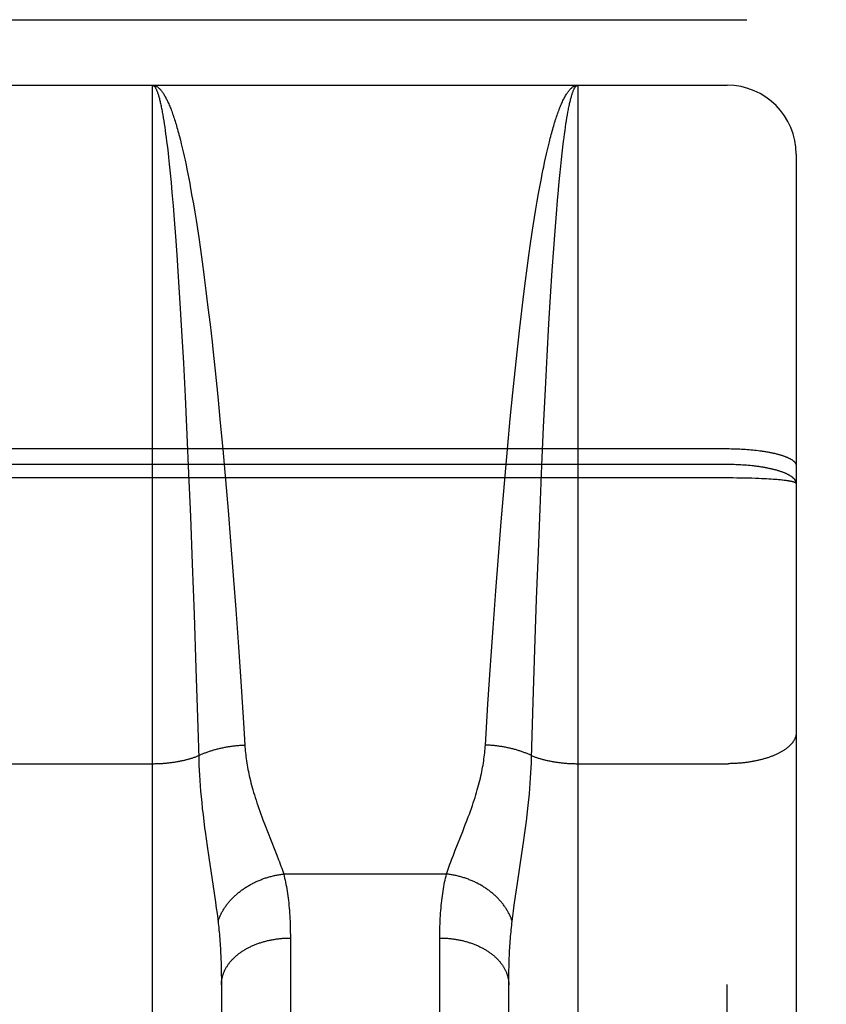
# Model space of a CAD drawing. Header units: inches. Extents: x 0 to 253, y 0 to 164.
# Tile 60 of 97: x 74.479 to 74.829, y 116.061 to 116.489. Entities that reach past the tile are written whole.
import ezdxf

# ---------------------------------------------------------------- set-up
doc = ezdxf.new("R2010")
doc.units = ezdxf.units.IN
doc.header["$LTSCALE"] = 13.939812
doc.header["$MEASUREMENT"] = 0
doc.linetypes.add('HIDDEN', pattern=[0.2, 0.1, -0.1])
doc.layers.add('LEFTHAND_DOOR_ASSEMBLY', color=7, linetype='CONTINUOUS')

msp = doc.modelspace()

# ---------------------------------------------------------------- linework, layer by layer
at = {"layer": 'LEFTHAND_DOOR_ASSEMBLY', "color": 8, "linetype": 'HIDDEN'}
for p, q in [((42.73333, 116.48893), (77.33683, 116.48893)), ((74.22133, 116.46043), (74.78633, 116.46043)), ((74.53633, 115.64964), (74.53633, 116.46043)), ((74.72133, 116.46043), (74.72133, 115.64964)), ((74.78633, 114.67543), (74.78633, 116.46043)), ((74.54062, 116.44871), (74.54083, 116.44752)), ((74.54083, 116.44752), (74.54105, 116.44627)), ((74.71661, 116.44627), (74.71682, 116.44752)), ((74.54105, 116.44627), (74.54126, 116.44497)), ((74.54126, 116.44497), (74.54147, 116.44362)), ((74.54147, 116.44362), (74.54168, 116.44221)), ((74.71598, 116.44221), (74.71619, 116.44362)), ((74.71619, 116.44362), (74.7164, 116.44497)), ((74.7164, 116.44497), (74.71661, 116.44627)), ((74.54168, 116.44221), (74.54188, 116.44075)), ((74.54188, 116.44075), (74.54209, 116.43923)), ((74.54209, 116.43923), (74.5423, 116.43766)), ((74.71535, 116.43766), (74.71556, 116.43923)), ((74.71556, 116.43923), (74.71577, 116.44075)), ((74.71577, 116.44075), (74.71598, 116.44221)), ((74.5423, 116.43766), (74.54251, 116.43604)), ((74.54251, 116.43604), (74.54282, 116.43351)), ((74.54807, 116.43822), (74.54848, 116.43661)), ((74.54848, 116.43661), (74.54889, 116.43495)), ((74.54889, 116.43495), (74.54931, 116.43324)), ((74.70855, 116.4341), (74.70896, 116.43579)), ((74.71484, 116.43351), (74.71515, 116.43604)), ((74.71515, 116.43604), (74.71535, 116.43766)), ((74.54282, 116.43351), (74.54312, 116.43086)), ((74.54312, 116.43086), (74.54333, 116.42903)), ((74.54931, 116.43324), (74.54972, 116.43147)), ((74.54972, 116.43147), (74.55013, 116.42966)), ((74.70732, 116.42873), (74.70773, 116.43057)), ((74.70773, 116.43057), (74.70814, 116.43236)), ((74.70814, 116.43236), (74.70855, 116.4341)), ((74.71422, 116.4281), (74.71453, 116.43086)), ((74.71453, 116.43086), (74.71484, 116.43351)), ((74.81633, 116.43043), (74.81633, 114.70543)), ((74.54333, 116.42903), (74.54363, 116.42619)), ((74.54363, 116.42619), (74.54404, 116.42224)), ((74.55013, 116.42966), (74.55053, 116.42779)), ((74.55053, 116.42779), (74.55094, 116.42587)), ((74.55094, 116.42587), (74.55135, 116.42391)), ((74.70651, 116.4249), (74.70691, 116.42684)), ((74.70691, 116.42684), (74.70732, 116.42873)), ((74.71392, 116.42522), (74.71422, 116.4281)), ((74.54404, 116.42224), (74.54444, 116.41809)), ((74.55135, 116.42391), (74.55175, 116.4219)), ((74.55175, 116.4219), (74.55215, 116.41984)), ((74.7055, 116.41984), (74.7059, 116.4219)), ((74.71351, 116.42122), (74.71392, 116.42522)), ((74.54444, 116.41809), (74.54484, 116.41375)), ((74.55215, 116.41984), (74.55255, 116.41773)), ((74.55255, 116.41773), (74.55295, 116.41557)), ((74.7047, 116.41557), (74.7051, 116.41773)), ((74.7051, 116.41773), (74.7055, 116.41984)), ((74.71311, 116.41702), (74.71351, 116.42122)), ((74.54484, 116.41375), (74.54533, 116.40807)), ((74.55295, 116.41557), (74.55354, 116.41226)), ((74.70372, 116.40999), (74.70431, 116.41337)), ((74.70431, 116.41337), (74.7047, 116.41557)), ((74.71252, 116.41038), (74.71292, 116.41485)), ((74.71292, 116.41485), (74.71311, 116.41702)), ((74.55354, 116.41226), (74.55413, 116.40884)), ((74.55413, 116.40884), (74.55472, 116.40532)), ((74.70313, 116.4065), (74.70372, 116.40999)), ((74.71203, 116.40453), (74.71252, 116.41038)), ((74.54533, 116.40807), (74.54581, 116.40212)), ((74.55472, 116.40532), (74.5553, 116.40171)), ((74.70255, 116.40292), (74.70313, 116.4065)), ((74.71145, 116.39716), (74.71203, 116.40453)), ((74.54581, 116.40212), (74.54639, 116.39462)), ((74.5553, 116.40171), (74.55588, 116.398)), ((74.70197, 116.39925), (74.70255, 116.40292)), ((74.55588, 116.398), (74.55645, 116.39421)), ((74.70139, 116.39548), (74.70197, 116.39925)), ((74.71089, 116.38942), (74.71145, 116.39716)), ((74.54639, 116.39462), (74.54695, 116.38676)), ((74.55645, 116.39421), (74.55721, 116.38901)), ((74.70007, 116.38635), (74.70082, 116.39163)), ((74.70082, 116.39163), (74.70139, 116.39548)), ((74.55721, 116.38901), (74.55795, 116.38366)), ((74.71023, 116.37995), (74.71089, 116.38942)), ((74.54695, 116.38676), (74.5476, 116.37716)), ((74.69933, 116.38094), (74.70007, 116.38635)), ((74.69859, 116.37538), (74.69933, 116.38094)), ((74.70951, 116.36859), (74.71023, 116.37995)), ((74.5476, 116.37716), (74.54832, 116.36567)), ((74.55888, 116.37678), (74.5596, 116.37112)), ((74.69787, 116.36968), (74.69859, 116.37538)), ((74.5596, 116.37112), (74.5605, 116.36387)), ((74.69697, 116.36239), (74.69787, 116.36968)), ((74.7088, 116.35671), (74.70951, 116.36859)), ((74.54832, 116.36567), (74.54903, 116.35366)), ((74.5605, 116.36387), (74.56138, 116.35643)), ((74.6961, 116.35492), (74.69697, 116.36239)), ((74.54903, 116.35366), (74.5498, 116.33961)), ((74.56138, 116.35643), (74.56225, 116.34882)), ((74.69506, 116.34573), (74.6961, 116.35492)), ((74.70803, 116.34278), (74.7088, 116.35671)), ((74.56225, 116.34882), (74.56259, 116.34573)), ((74.56259, 116.34573), (74.5636, 116.33633)), ((74.69405, 116.33633), (74.69506, 116.34573)), ((74.70728, 116.32834), (74.70803, 116.34278)), ((74.5498, 116.33961), (74.55054, 116.32507)), ((74.5636, 116.33633), (74.56475, 116.32512)), ((74.69307, 116.32674), (74.69405, 116.33633)), ((74.70648, 116.31182), (74.70728, 116.32834)), ((74.55054, 116.32507), (74.55133, 116.30847)), ((74.56475, 116.32512), (74.56586, 116.31371)), ((74.69195, 116.31535), (74.69307, 116.32674)), ((74.69087, 116.30384), (74.69195, 116.31535)), ((74.56586, 116.31371), (74.56693, 116.3022)), ((74.70573, 116.29504), (74.70648, 116.31182)), ((74.55133, 116.30847), (74.55207, 116.29166)), ((74.22091, 116.30243), (74.78633, 116.30243)), ((74.56693, 116.3022), (74.56811, 116.28894)), ((74.69027, 116.29724), (74.69087, 116.30384)), ((74.78633, 116.30243), (74.78717, 116.30243)), ((74.78717, 116.30243), (74.78801, 116.30242)), ((74.78801, 116.30242), (74.78885, 116.30241)), ((74.78885, 116.30241), (74.78968, 116.30239)), ((74.79094, 116.30235), (74.79176, 116.30231)), ((74.79176, 116.30231), (74.79259, 116.30227)), ((74.79259, 116.30227), (74.79341, 116.30222)), ((74.79341, 116.30222), (74.79422, 116.30217)), ((74.79422, 116.30217), (74.79503, 116.30211)), ((74.79503, 116.30211), (74.79583, 116.30205)), ((74.79583, 116.30205), (74.79663, 116.30198)), ((74.79663, 116.30198), (74.79741, 116.30191)), ((74.79741, 116.30191), (74.79819, 116.30183)), ((74.79819, 116.30183), (74.79896, 116.30174)), ((74.79896, 116.30174), (74.79972, 116.30165)), ((74.68911, 116.28395), (74.69027, 116.29724)), ((74.78675, 116.29553), (74.22133, 116.29553)), ((74.70494, 116.27634), (74.70573, 116.29504)), ((74.78759, 116.29552), (74.78675, 116.29553)), ((74.78843, 116.29551), (74.78759, 116.29552)), ((74.78927, 116.29549), (74.78843, 116.29551)), ((74.79135, 116.29541), (74.79052, 116.29545)), ((74.79218, 116.29537), (74.79135, 116.29541)), ((74.793, 116.29532), (74.79218, 116.29537)), ((74.79382, 116.29527), (74.793, 116.29532)), ((74.79463, 116.2952), (74.79382, 116.29527)), ((74.79544, 116.29514), (74.79463, 116.2952)), ((74.79623, 116.29506), (74.79544, 116.29514)), ((74.78717, 116.2897), (74.22048, 116.2897)), ((74.55207, 116.29166), (74.55285, 116.27292)), ((74.56811, 116.28894), (74.56924, 116.27561)), ((74.78885, 116.28969), (74.78717, 116.2897)), ((74.79052, 116.28967), (74.78885, 116.28969)), ((74.79218, 116.28965), (74.79052, 116.28967)), ((74.79382, 116.28962), (74.79218, 116.28965)), ((74.79544, 116.28958), (74.79382, 116.28962)), ((74.79702, 116.28954), (74.79544, 116.28958)), ((74.79858, 116.28949), (74.79702, 116.28954)), ((74.8001, 116.28943), (74.79858, 116.28949)), ((74.8012, 116.28938), (74.8001, 116.28943)), ((74.80229, 116.28933), (74.8012, 116.28938)), ((74.80334, 116.28927), (74.80229, 116.28933)), ((74.80437, 116.28921), (74.80334, 116.28927)), ((74.80536, 116.28915), (74.80437, 116.28921)), ((74.80632, 116.28908), (74.80536, 116.28915)), ((74.80724, 116.28901), (74.80632, 116.28908)), ((74.80783, 116.28896), (74.80724, 116.28901)), ((74.80841, 116.28891), (74.80783, 116.28896)), ((74.80897, 116.28886), (74.80841, 116.28891)), ((74.80952, 116.28881), (74.80897, 116.28886)), ((74.81004, 116.28876), (74.80952, 116.28881)), ((74.81055, 116.2887), (74.81004, 116.28876)), ((74.81103, 116.28865), (74.81055, 116.2887)), ((74.8115, 116.28859), (74.81103, 116.28865)), ((74.81195, 116.28853), (74.8115, 116.28859)), ((74.688, 116.2706), (74.68911, 116.28395)), ((74.7042, 116.25751), (74.70494, 116.27634)), ((74.55285, 116.27292), (74.55365, 116.25238)), ((74.56924, 116.27561), (74.57032, 116.26226)), ((74.68681, 116.2556), (74.688, 116.2706)), ((74.57032, 116.26226), (74.57148, 116.2473)), ((74.68567, 116.24069), (74.68681, 116.2556)), ((74.70344, 116.23703), (74.7042, 116.25751)), ((74.55365, 116.25238), (74.55445, 116.23026)), ((74.57148, 116.2473), (74.57258, 116.23248)), ((74.68449, 116.22435), (74.68567, 116.24069)), ((74.70268, 116.21517), (74.70344, 116.23703)), ((74.55445, 116.23026), (74.55524, 116.20691)), ((74.57258, 116.23248), (74.57373, 116.21631)), ((74.68338, 116.20837), (74.68449, 116.22435)), ((74.57373, 116.21631), (74.5749, 116.199)), ((74.70194, 116.19231), (74.70268, 116.21517)), ((74.68225, 116.19134), (74.68338, 116.20837)), ((74.55524, 116.20691), (74.55606, 116.18124)), ((74.5749, 116.199), (74.57607, 116.18086)), ((74.68113, 116.17358), (74.68225, 116.19134)), ((74.7012, 116.16793), (74.70194, 116.19231)), ((74.57607, 116.18086), (74.57652, 116.17358)), ((74.47133, 116.16546), (74.53673, 116.16547)), ((74.55657, 116.16478), (74.55667, 116.16263)), ((74.70104, 116.16371), (74.70113, 116.16584)), ((74.70113, 116.16584), (74.7012, 116.16793)), ((74.72133, 116.16546), (74.78675, 116.16547)), ((74.55667, 116.16263), (74.55679, 116.16044)), ((74.55679, 116.16044), (74.55693, 116.1582)), ((74.70079, 116.15933), (74.70093, 116.16154)), ((74.70093, 116.16154), (74.70104, 116.16371)), ((74.55693, 116.1582), (74.5571, 116.15591)), ((74.70046, 116.15474), (74.70064, 116.15706)), ((74.70064, 116.15706), (74.70079, 116.15933)), ((74.5571, 116.15591), (74.55729, 116.15355)), ((74.55729, 116.15355), (74.55751, 116.15112)), ((74.55751, 116.15112), (74.55775, 116.14861)), ((74.55775, 116.14861), (74.55803, 116.146)), ((74.69963, 116.146), (74.6999, 116.14861)), ((74.6999, 116.14861), (74.70015, 116.15112)), ((74.55803, 116.146), (74.55833, 116.14328)), ((74.55833, 116.14328), (74.55868, 116.14045)), ((74.69898, 116.14045), (74.69932, 116.14328)), ((74.69932, 116.14328), (74.69963, 116.146)), ((74.55868, 116.14045), (74.55905, 116.13749)), ((74.67227, 116.13852), (74.67324, 116.14105)), ((74.6986, 116.13749), (74.69898, 116.14045)), ((74.58538, 116.13852), (74.58637, 116.136)), ((74.58637, 116.136), (74.58963, 116.1278)), ((74.66803, 116.1278), (74.67129, 116.136)), ((74.67129, 116.136), (74.67227, 116.13852)), ((74.69819, 116.13443), (74.6986, 116.13749)), ((74.55968, 116.13286), (74.56013, 116.12964)), ((74.69704, 116.12636), (74.69775, 116.13126)), ((74.69775, 116.13126), (74.69819, 116.13443)), ((74.56013, 116.12964), (74.56085, 116.12471)), ((74.58963, 116.1278), (74.59045, 116.12569)), ((74.6672, 116.12569), (74.66803, 116.1278)), ((74.69512, 116.11357), (74.69704, 116.12636)), ((74.56085, 116.12471), (74.56319, 116.10923)), ((74.66644, 116.12369), (74.6672, 116.12569)), ((74.66424, 116.11749), (74.59342, 116.11749)), ((74.69426, 116.10785), (74.69512, 116.11357)), ((74.56319, 116.10923), (74.56377, 116.1052)), ((74.56377, 116.1052), (74.56412, 116.10268)), ((74.6937, 116.10392), (74.69426, 116.10785)), ((74.56412, 116.10268), (74.56444, 116.10029)), ((74.69306, 116.09915), (74.69337, 116.10147)), ((74.69337, 116.10147), (74.6937, 116.10392)), ((74.69278, 116.09693), (74.69306, 116.09915)), ((74.59632, 116.09094), (74.59633, 115.74578)), ((74.66133, 115.74446), (74.66133, 116.08967)), ((74.56611, 116.08093), (74.56619, 116.0787)), ((74.56619, 116.0787), (74.56625, 116.07642)), ((74.56625, 116.07642), (74.56629, 116.0741)), ((74.69135, 116.07291), (74.69138, 116.07527)), ((74.69138, 116.07527), (74.69143, 116.07757)), ((74.56629, 116.0741), (74.56632, 116.07172)), ((74.56632, 116.07172), (74.56633, 116.06929)), ((74.69133, 116.07051), (74.69135, 116.07291)), ((74.69133, 115.76329), (74.69133, 116.07051)), ((74.56633, 116.06929), (74.56632, 115.76209))]:
    msp.add_line(p, q, dxfattribs=at)
for points in [[(74.53633, 116.46043), (74.53643, 116.46043), (74.53654, 116.4604), (74.53665, 116.46037), (74.53676, 116.46032), (74.53687, 116.46025), (74.53698, 116.46017), (74.53708, 116.46007), (74.53719, 116.45996), (74.5373, 116.45984), (74.53741, 116.45969), (74.53752, 116.45954), (74.53762, 116.45937), (74.53773, 116.45919), (74.53784, 116.45899), (74.53795, 116.45877), (74.53806, 116.45854), (74.53816, 116.4583), (74.53827, 116.45804), (74.53838, 116.45777), (74.53849, 116.45748), (74.53859, 116.45718), (74.5387, 116.45686), (74.53881, 116.45653), (74.53892, 116.45619), (74.53902, 116.45583), (74.53913, 116.45545), (74.53924, 116.45506), (74.53935, 116.45466), (74.53945, 116.45424), (74.53956, 116.45381), (74.53967, 116.45336), (74.53977, 116.4529), (74.53988, 116.45243), (74.53999, 116.45194), (74.54009, 116.45144), (74.5402, 116.45092), (74.5403, 116.45039), (74.54041, 116.44984), (74.54052, 116.44928), (74.54062, 116.44871)], [(74.53633, 116.46043), (74.53654, 116.46043), (74.53676, 116.4604), (74.53698, 116.46037), (74.53719, 116.46031), (74.53741, 116.46025), (74.53762, 116.46016), (74.53784, 116.46007), (74.53806, 116.45995), (74.53827, 116.45983), (74.53849, 116.45969), (74.53871, 116.45953), (74.53892, 116.45936), (74.53914, 116.45917), (74.53935, 116.45897), (74.53957, 116.45875), (74.53978, 116.45852), (74.54, 116.45827), (74.54022, 116.45801), (74.54043, 116.45774), (74.54065, 116.45745), (74.54086, 116.45714), (74.54108, 116.45682), (74.54129, 116.45649), (74.54151, 116.45614), (74.54172, 116.45577), (74.54194, 116.45539), (74.54215, 116.455), (74.54236, 116.45459), (74.54258, 116.45417), (74.54279, 116.45373), (74.54301, 116.45328), (74.54322, 116.45282), (74.54343, 116.45233), (74.54365, 116.45184), (74.54386, 116.45133), (74.54407, 116.45081), (74.54428, 116.45027), (74.5445, 116.44972), (74.54471, 116.44915), (74.54492, 116.44857), (74.54513, 116.44798), (74.54534, 116.44737), (74.54555, 116.44675), (74.54576, 116.44612), (74.54598, 116.44547), (74.54619, 116.4448), (74.5464, 116.44413), (74.54661, 116.44344), (74.54682, 116.44273), (74.54702, 116.44201), (74.54723, 116.44128), (74.54744, 116.44054), (74.54765, 116.43978), (74.54786, 116.43901), (74.54807, 116.43822)], [(74.70896, 116.43579), (74.70938, 116.43742), (74.70959, 116.43822), (74.70979, 116.43901), (74.71, 116.43978), (74.71021, 116.44054), (74.71042, 116.44128), (74.71063, 116.44201), (74.71084, 116.44273), (74.71105, 116.44344), (74.71126, 116.44413), (74.71147, 116.4448), (74.71168, 116.44547), (74.71189, 116.44612), (74.7121, 116.44675), (74.71231, 116.44737), (74.71252, 116.44798), (74.71273, 116.44857), (74.71294, 116.44915), (74.71316, 116.44972), (74.71337, 116.45027), (74.71358, 116.45081), (74.71379, 116.45133), (74.71401, 116.45184), (74.71422, 116.45233), (74.71443, 116.45282), (74.71465, 116.45328), (74.71486, 116.45373), (74.71507, 116.45417), (74.71529, 116.45459), (74.7155, 116.455), (74.71572, 116.45539), (74.71593, 116.45577), (74.71615, 116.45614), (74.71636, 116.45649), (74.71658, 116.45682), (74.71679, 116.45714), (74.71701, 116.45745), (74.71722, 116.45774), (74.71744, 116.45801), (74.71765, 116.45827), (74.71787, 116.45852), (74.71808, 116.45875), (74.7183, 116.45897), (74.71852, 116.45917), (74.71873, 116.45936), (74.71895, 116.45953), (74.71916, 116.45969), (74.71938, 116.45983), (74.7196, 116.45995), (74.71981, 116.46007), (74.72003, 116.46016), (74.72024, 116.46025), (74.72046, 116.46031), (74.72068, 116.46037), (74.72089, 116.4604), (74.72111, 116.46043), (74.72133, 116.46043)], [(74.71682, 116.44752), (74.71703, 116.44871), (74.71714, 116.44928), (74.71724, 116.44984), (74.71735, 116.45039), (74.71745, 116.45092), (74.71756, 116.45144), (74.71767, 116.45194), (74.71777, 116.45243), (74.71788, 116.4529), (74.71799, 116.45336), (74.71809, 116.45381), (74.7182, 116.45424), (74.71831, 116.45466), (74.71841, 116.45506), (74.71852, 116.45545), (74.71863, 116.45583), (74.71874, 116.45619), (74.71884, 116.45653), (74.71895, 116.45686), (74.71906, 116.45718), (74.71917, 116.45748), (74.71927, 116.45777), (74.71938, 116.45804), (74.71949, 116.4583), (74.7196, 116.45854), (74.71971, 116.45877), (74.71981, 116.45899), (74.71992, 116.45919), (74.72003, 116.45937), (74.72014, 116.45954), (74.72024, 116.45969), (74.72035, 116.45984), (74.72046, 116.45996), (74.72057, 116.46007), (74.72068, 116.46017), (74.72079, 116.46025), (74.72089, 116.46032), (74.721, 116.46037), (74.72111, 116.4604), (74.72122, 116.46043), (74.72133, 116.46043)], [(74.7059, 116.4219), (74.70631, 116.42391), (74.70651, 116.4249)], [(74.55795, 116.38366), (74.55869, 116.37817), (74.55888, 116.37678)], [(74.78968, 116.30239), (74.79052, 116.30236), (74.79094, 116.30235)], [(74.79972, 116.30165), (74.80047, 116.30155), (74.80084, 116.3015), (74.8012, 116.30145), (74.80157, 116.3014), (74.80193, 116.30135), (74.80228, 116.30129), (74.80264, 116.30124), (74.80299, 116.30118), (74.80334, 116.30112), (74.80368, 116.30106), (74.80403, 116.301), (74.80436, 116.30094), (74.8047, 116.30087), (74.80503, 116.30081), (74.80536, 116.30074), (74.80568, 116.30068), (74.806, 116.30061), (74.80631, 116.30054), (74.80663, 116.30047), (74.80693, 116.3004), (74.80724, 116.30032), (74.80754, 116.30025), (74.80783, 116.30018), (74.80812, 116.3001), (74.80841, 116.30003), (74.80869, 116.29995), (74.80897, 116.29987), (74.80925, 116.29979), (74.80951, 116.29971), (74.80978, 116.29963), (74.81004, 116.29955), (74.81029, 116.29946), (74.81055, 116.29938), (74.81079, 116.2993), (74.81103, 116.29921), (74.81127, 116.29912), (74.8115, 116.29904), (74.81173, 116.29895), (74.81195, 116.29886), (74.81216, 116.29877), (74.81238, 116.29868), (74.81258, 116.29859), (74.81278, 116.2985), (74.81298, 116.29841), (74.81317, 116.29831), (74.81335, 116.29822), (74.81353, 116.29813), (74.81371, 116.29803), (74.81388, 116.29794), (74.81404, 116.29784), (74.8142, 116.29774), (74.81435, 116.29765), (74.8145, 116.29755), (74.81464, 116.29745), (74.81478, 116.29735), (74.81491, 116.29725), (74.81503, 116.29715), (74.81515, 116.29705), (74.81527, 116.29695), (74.81538, 116.29685), (74.81548, 116.29675), (74.81557, 116.29665), (74.81566, 116.29655), (74.81575, 116.29645), (74.81583, 116.29635), (74.8159, 116.29624), (74.81597, 116.29614), (74.81603, 116.29604), (74.81609, 116.29593), (74.81614, 116.29583), (74.81618, 116.29573), (74.81622, 116.29562), (74.81625, 116.29552), (74.81628, 116.29542), (74.8163, 116.29531), (74.81631, 116.29521), (74.81632, 116.29511), (74.81633, 116.295)], [(74.79052, 116.29545), (74.7901, 116.29546), (74.78927, 116.29549)], [(74.81633, 116.28727), (74.81632, 116.28738), (74.81631, 116.2875), (74.8163, 116.28761), (74.81628, 116.28773), (74.81625, 116.28784), (74.81622, 116.28796), (74.81618, 116.28808), (74.81614, 116.28819), (74.81609, 116.28831), (74.81603, 116.28842), (74.81597, 116.28854), (74.8159, 116.28865), (74.81583, 116.28876), (74.81575, 116.28888), (74.81566, 116.28899), (74.81557, 116.2891), (74.81548, 116.28922), (74.81538, 116.28933), (74.81527, 116.28944), (74.81515, 116.28955), (74.81503, 116.28966), (74.81491, 116.28977), (74.81478, 116.28988), (74.81464, 116.28999), (74.8145, 116.2901), (74.81435, 116.29021), (74.8142, 116.29032), (74.81404, 116.29043), (74.81388, 116.29053), (74.81371, 116.29064), (74.81354, 116.29075), (74.81336, 116.29085), (74.81317, 116.29095), (74.81298, 116.29106), (74.81278, 116.29116), (74.81258, 116.29126), (74.81238, 116.29136), (74.81217, 116.29146), (74.81195, 116.29156), (74.81173, 116.29166), (74.8115, 116.29176), (74.81127, 116.29186), (74.81103, 116.29195), (74.81079, 116.29205), (74.81055, 116.29214), (74.8103, 116.29223), (74.81004, 116.29233), (74.80978, 116.29242), (74.80952, 116.29251), (74.80925, 116.2926), (74.80897, 116.29268), (74.8087, 116.29277), (74.80841, 116.29286), (74.80813, 116.29294), (74.80783, 116.29303), (74.80754, 116.29311), (74.80724, 116.29319), (74.80694, 116.29327), (74.80663, 116.29335), (74.80632, 116.29343), (74.806, 116.2935), (74.80568, 116.29358), (74.80536, 116.29365), (74.80503, 116.29372), (74.8047, 116.2938), (74.80437, 116.29387), (74.80403, 116.29394), (74.80369, 116.294), (74.80334, 116.29407), (74.80299, 116.29414), (74.80264, 116.2942), (74.80229, 116.29426), (74.80193, 116.29432), (74.80157, 116.29438), (74.8012, 116.29444), (74.80084, 116.2945), (74.80047, 116.29455), (74.8001, 116.29461), (74.79972, 116.29466), (74.79934, 116.29471), (74.79896, 116.29476), (74.79858, 116.29481), (74.79819, 116.29485), (74.79781, 116.2949), (74.79742, 116.29494), (74.79702, 116.29498), (74.79623, 116.29506)], [(74.81633, 116.28727), (74.81632, 116.2873), (74.81631, 116.28733), (74.8163, 116.28737), (74.81628, 116.2874), (74.81625, 116.28744), (74.81622, 116.28747), (74.81618, 116.2875), (74.81614, 116.28754), (74.81609, 116.28757), (74.81603, 116.28761), (74.81597, 116.28764), (74.8159, 116.28767), (74.81583, 116.28771), (74.81575, 116.28774), (74.81566, 116.28777), (74.81557, 116.28781), (74.81548, 116.28784), (74.81538, 116.28787), (74.81527, 116.28791), (74.81515, 116.28794), (74.81503, 116.28797), (74.81491, 116.288), (74.81478, 116.28804), (74.81464, 116.28807), (74.8145, 116.2881), (74.81435, 116.28813), (74.8142, 116.28817), (74.81404, 116.2882), (74.81388, 116.28823), (74.81371, 116.28826), (74.81354, 116.28829), (74.81336, 116.28832), (74.81317, 116.28835), (74.81298, 116.28838), (74.81278, 116.28841), (74.81258, 116.28844), (74.81238, 116.28847), (74.81195, 116.28853)], [(74.55606, 116.18124), (74.55645, 116.16793), (74.55649, 116.16689), (74.55657, 116.16478)], [(74.81633, 116.17906), (74.81632, 116.17887), (74.81631, 116.17868), (74.8163, 116.17848), (74.81628, 116.17829), (74.81625, 116.1781), (74.81622, 116.17791), (74.81618, 116.17772), (74.81614, 116.17753), (74.81609, 116.17735), (74.81603, 116.17716), (74.81597, 116.17697), (74.8159, 116.17678), (74.81583, 116.17659), (74.81575, 116.1764), (74.81566, 116.17622), (74.81557, 116.17603), (74.81548, 116.17585), (74.81538, 116.17566), (74.81527, 116.17548), (74.81515, 116.17529), (74.81503, 116.17511), (74.81491, 116.17493), (74.81478, 116.17475), (74.81464, 116.17457), (74.8145, 116.17439), (74.81435, 116.17421), (74.8142, 116.17403), (74.81404, 116.17386), (74.81388, 116.17368), (74.81371, 116.17351), (74.81354, 116.17333), (74.81336, 116.17316), (74.81317, 116.17299), (74.81298, 116.17282), (74.81278, 116.17265), (74.81258, 116.17248), (74.81238, 116.17232), (74.81217, 116.17215), (74.81195, 116.17199), (74.81173, 116.17183), (74.8115, 116.17166), (74.81127, 116.17151), (74.81103, 116.17135), (74.81079, 116.17119), (74.81055, 116.17104), (74.8103, 116.17088), (74.81004, 116.17073), (74.80978, 116.17058), (74.80952, 116.17043), (74.80925, 116.17029), (74.80897, 116.17014), (74.8087, 116.17), (74.80841, 116.16986), (74.80813, 116.16972), (74.80783, 116.16958), (74.80754, 116.16945), (74.80724, 116.16931), (74.80694, 116.16918), (74.80663, 116.16905), (74.80632, 116.16892), (74.806, 116.1688), (74.80568, 116.16867), (74.80536, 116.16855), (74.80503, 116.16843), (74.8047, 116.16831), (74.80437, 116.1682), (74.80403, 116.16808), (74.80369, 116.16797), (74.80334, 116.16786), (74.80299, 116.16776), (74.80264, 116.16765), (74.80229, 116.16755), (74.80193, 116.16745), (74.80157, 116.16735), (74.8012, 116.16725), (74.80084, 116.16716), (74.80047, 116.16707), (74.8001, 116.16698), (74.79972, 116.16689), (74.79934, 116.16681), (74.79896, 116.16673), (74.79858, 116.16665), (74.79819, 116.16657), (74.79781, 116.1665), (74.79742, 116.16643), (74.79702, 116.16636), (74.79663, 116.16629), (74.79623, 116.16623), (74.79584, 116.16617), (74.79544, 116.16611), (74.79503, 116.16605), (74.79463, 116.166), (74.79423, 116.16594), (74.79382, 116.1659), (74.79341, 116.16585), (74.793, 116.16581), (74.79259, 116.16576), (74.79218, 116.16573), (74.79177, 116.16569), (74.79135, 116.16566), (74.79094, 116.16563), (74.79052, 116.1656), (74.7901, 116.16557), (74.78969, 116.16555), (74.78927, 116.16553), (74.78885, 116.16551), (74.78843, 116.1655), (74.78801, 116.16549), (74.78759, 116.16548), (74.78717, 116.16547), (74.78675, 116.16547)], [(74.55642, 116.16897), (74.55674, 116.16912), (74.55706, 116.16927), (74.55738, 116.16941), (74.55771, 116.16956), (74.55804, 116.1697), (74.55838, 116.16984), (74.55872, 116.16998), (74.55906, 116.17012), (74.55941, 116.17025), (74.55976, 116.17038), (74.56011, 116.17051), (74.56047, 116.17064), (74.56082, 116.17076), (74.56119, 116.17089), (74.56155, 116.17101), (74.56192, 116.17112), (74.56229, 116.17124), (74.56267, 116.17135), (74.56304, 116.17146), (74.56342, 116.17157), (74.56381, 116.17167), (74.56419, 116.17178), (74.56458, 116.17188), (74.56497, 116.17197), (74.56536, 116.17207), (74.56575, 116.17216), (74.56615, 116.17225), (74.56655, 116.17234), (74.56695, 116.17242), (74.56735, 116.1725), (74.56776, 116.17258), (74.56816, 116.17266), (74.56857, 116.17273), (74.56898, 116.1728), (74.56939, 116.17287), (74.5698, 116.17293), (74.57021, 116.17299), (74.57063, 116.17305), (74.57105, 116.17311), (74.57146, 116.17316), (74.57188, 116.17321), (74.5723, 116.17326), (74.57272, 116.17331), (74.57314, 116.17335), (74.57356, 116.17339), (74.57398, 116.17342), (74.57441, 116.17346), (74.57483, 116.17349), (74.57525, 116.17351), (74.57567, 116.17354), (74.5761, 116.17356), (74.57652, 116.17358)], [(74.57652, 116.17358), (74.57658, 116.17273), (74.57664, 116.17188), (74.57672, 116.17102), (74.57681, 116.17016), (74.5769, 116.16929), (74.57701, 116.16841), (74.57712, 116.16753), (74.57725, 116.16664), (74.57739, 116.16574), (74.57754, 116.16483), (74.5777, 116.16392), (74.57787, 116.16299), (74.57806, 116.16205), (74.57825, 116.1611), (74.57846, 116.16014), (74.57869, 116.15917), (74.57893, 116.15817), (74.57918, 116.15717), (74.57945, 116.15614), (74.57973, 116.1551), (74.58003, 116.15404), (74.58034, 116.15296), (74.58067, 116.15186), (74.58102, 116.15073), (74.58139, 116.14959), (74.58178, 116.14842), (74.58218, 116.14724), (74.58259, 116.14603), (74.58303, 116.14481), (74.58347, 116.14357), (74.58394, 116.14232), (74.58441, 116.14105), (74.58538, 116.13852)], [(74.67324, 116.14105), (74.67372, 116.14232), (74.67418, 116.14357), (74.67463, 116.14481), (74.67506, 116.14603), (74.67548, 116.14724), (74.67588, 116.14842), (74.67626, 116.14959), (74.67663, 116.15073), (74.67698, 116.15186), (74.67731, 116.15296), (74.67763, 116.15404), (74.67792, 116.1551), (74.67821, 116.15614), (74.67847, 116.15717), (74.67873, 116.15817), (74.67896, 116.15917), (74.67919, 116.16014), (74.6794, 116.1611), (74.6796, 116.16205), (74.67978, 116.16299), (74.67995, 116.16392), (74.68011, 116.16483), (74.68026, 116.16574), (74.6804, 116.16664), (74.68053, 116.16753), (74.68064, 116.16841), (74.68075, 116.16929), (74.68085, 116.17016), (74.68093, 116.17102), (74.68101, 116.17188), (74.68107, 116.17273), (74.68113, 116.17358)], [(74.70123, 116.16897), (74.70091, 116.16912), (74.70059, 116.16927), (74.70027, 116.16941), (74.69994, 116.16956), (74.69961, 116.1697), (74.69927, 116.16984), (74.69893, 116.16998), (74.69859, 116.17012), (74.69825, 116.17025), (74.6979, 116.17038), (74.69754, 116.17051), (74.69719, 116.17064), (74.69683, 116.17076), (74.69647, 116.17089), (74.6961, 116.17101), (74.69573, 116.17112), (74.69536, 116.17124), (74.69499, 116.17135), (74.69461, 116.17146), (74.69423, 116.17157), (74.69385, 116.17167), (74.69346, 116.17178), (74.69308, 116.17188), (74.69269, 116.17197), (74.69229, 116.17207), (74.6919, 116.17216), (74.6915, 116.17225), (74.6911, 116.17234), (74.6907, 116.17242), (74.6903, 116.1725), (74.6899, 116.17258), (74.68949, 116.17266), (74.68908, 116.17273), (74.68867, 116.1728), (74.68826, 116.17287), (74.68785, 116.17293), (74.68744, 116.17299), (74.68702, 116.17305), (74.68661, 116.17311), (74.68619, 116.17316), (74.68577, 116.17321), (74.68535, 116.17326), (74.68493, 116.17331), (74.68451, 116.17335), (74.68409, 116.17339), (74.68367, 116.17342), (74.68325, 116.17346), (74.68282, 116.17349), (74.6824, 116.17351), (74.68198, 116.17354), (74.68155, 116.17356), (74.68113, 116.17358)], [(74.53673, 116.16547), (74.53714, 116.16547), (74.53755, 116.16548), (74.53796, 116.16549), (74.53836, 116.1655), (74.53877, 116.16551), (74.53918, 116.16553), (74.53958, 116.16555), (74.53999, 116.16557), (74.54039, 116.16559), (74.5408, 116.16562), (74.5412, 116.16565), (74.5416, 116.16568), (74.542, 116.16571), (74.5424, 116.16575), (74.5428, 116.16579), (74.5432, 116.16583), (74.54359, 116.16587), (74.54399, 116.16592), (74.54438, 116.16596), (74.54478, 116.16602), (74.54517, 116.16607), (74.54555, 116.16612), (74.54594, 116.16618), (74.54633, 116.16624), (74.54671, 116.16631), (74.54709, 116.16637), (74.54747, 116.16644), (74.54785, 116.16651), (74.54823, 116.16658), (74.5486, 116.16665), (74.54897, 116.16673), (74.54934, 116.16681), (74.5497, 116.16689), (74.55007, 116.16697), (74.55043, 116.16706), (74.55079, 116.16715), (74.55114, 116.16724), (74.5515, 116.16733), (74.55185, 116.16743), (74.5522, 116.16752), (74.55254, 116.16762), (74.55288, 116.16772), (74.55322, 116.16782), (74.55356, 116.16793), (74.55389, 116.16804), (74.55422, 116.16815), (74.55454, 116.16826), (74.55486, 116.16837), (74.55518, 116.16849), (74.5555, 116.1686), (74.55581, 116.16872), (74.55612, 116.16884), (74.55642, 116.16897)], [(74.70123, 116.16897), (74.70153, 116.16884), (74.70184, 116.16872), (74.70215, 116.1686), (74.70247, 116.16849), (74.70279, 116.16837), (74.70311, 116.16826), (74.70344, 116.16815), (74.70377, 116.16804), (74.7041, 116.16793), (74.70443, 116.16782), (74.70477, 116.16772), (74.70511, 116.16762), (74.70546, 116.16752), (74.70581, 116.16743), (74.70616, 116.16733), (74.70651, 116.16724), (74.70686, 116.16715), (74.70722, 116.16706), (74.70758, 116.16697), (74.70795, 116.16689), (74.70831, 116.16681), (74.70868, 116.16673), (74.70905, 116.16665), (74.70943, 116.16658), (74.7098, 116.16651), (74.71018, 116.16644), (74.71056, 116.16637), (74.71094, 116.16631), (74.71133, 116.16624), (74.71171, 116.16618), (74.7121, 116.16612), (74.71249, 116.16607), (74.71288, 116.16602), (74.71327, 116.16596), (74.71366, 116.16592), (74.71406, 116.16587), (74.71445, 116.16583), (74.71485, 116.16579), (74.71525, 116.16575), (74.71565, 116.16571), (74.71605, 116.16568), (74.71645, 116.16565), (74.71686, 116.16562), (74.71726, 116.16559), (74.71767, 116.16557), (74.71807, 116.16555), (74.71848, 116.16553), (74.71888, 116.16551), (74.71929, 116.1655), (74.7197, 116.16549), (74.7201, 116.16548), (74.72051, 116.16547), (74.72092, 116.16547), (74.72133, 116.16546)], [(74.70015, 116.15112), (74.70026, 116.15235), (74.70046, 116.15474)], [(74.55905, 116.13749), (74.55925, 116.13597), (74.55968, 116.13286)], [(74.59045, 116.12569), (74.59121, 116.12369), (74.59157, 116.12273), (74.59192, 116.1218), (74.59225, 116.12089), (74.59256, 116.12001), (74.59286, 116.11915), (74.59314, 116.11831), (74.59342, 116.11749)], [(74.66424, 116.11749), (74.66451, 116.11831), (74.66479, 116.11915), (74.66509, 116.12001), (74.66541, 116.12089), (74.66574, 116.1218), (74.66608, 116.12273), (74.66644, 116.12369)], [(74.56487, 116.09693), (74.56498, 116.09727), (74.5651, 116.0976), (74.56522, 116.09793), (74.56535, 116.09827), (74.56548, 116.0986), (74.56562, 116.09893), (74.56577, 116.09926), (74.56592, 116.09959), (74.56608, 116.09991), (74.56624, 116.10024), (74.56641, 116.10056), (74.56658, 116.10089), (74.56676, 116.10121), (74.56694, 116.10153), (74.56713, 116.10185), (74.56733, 116.10217), (74.56753, 116.10248), (74.56773, 116.1028), (74.56794, 116.10311), (74.56816, 116.10342), (74.56838, 116.10373), (74.56861, 116.10403), (74.56884, 116.10434), (74.56907, 116.10464), (74.56931, 116.10494), (74.56956, 116.10524), (74.56981, 116.10554), (74.57006, 116.10583), (74.57033, 116.10612), (74.57059, 116.10641), (74.57086, 116.1067), (74.57113, 116.10698), (74.57141, 116.10726), (74.57169, 116.10754), (74.57198, 116.10781), (74.57227, 116.10809), (74.57257, 116.10836), (74.57287, 116.10862), (74.57317, 116.10889), (74.57348, 116.10915), (74.5738, 116.10941), (74.57411, 116.10966), (74.57443, 116.10991), (74.57476, 116.11016), (74.57508, 116.11041), (74.57542, 116.11065), (74.57575, 116.11089), (74.57609, 116.11112), (74.57643, 116.11136), (74.57678, 116.11158), (74.57713, 116.11181), (74.57748, 116.11203), (74.57784, 116.11225), (74.5782, 116.11246), (74.57856, 116.11267), (74.57892, 116.11288), (74.57929, 116.11308), (74.57966, 116.11328), (74.58004, 116.11347), (74.58041, 116.11366), (74.58079, 116.11385), (74.58117, 116.11403), (74.58156, 116.11421), (74.58194, 116.11439), (74.58233, 116.11456), (74.58272, 116.11472), (74.58312, 116.11488), (74.58351, 116.11504), (74.58391, 116.1152), (74.58431, 116.11535), (74.58471, 116.11549), (74.58511, 116.11563), (74.58552, 116.11577), (74.58592, 116.1159), (74.58633, 116.11603), (74.58674, 116.11615), (74.58715, 116.11627), (74.58756, 116.11638), (74.58798, 116.11649), (74.58839, 116.1166), (74.58881, 116.1167), (74.58922, 116.11679), (74.58964, 116.11688), (74.59006, 116.11697), (74.59048, 116.11705), (74.59089, 116.11713), (74.59131, 116.1172), (74.59173, 116.11727), (74.59215, 116.11733), (74.59257, 116.11739), (74.59299, 116.11744), (74.59342, 116.11749)], [(74.59342, 116.11749), (74.59363, 116.11661), (74.59384, 116.11572), (74.59404, 116.11481), (74.59423, 116.11389), (74.59442, 116.11295), (74.59459, 116.112), (74.59476, 116.11103), (74.59492, 116.11004), (74.59507, 116.10904), (74.59521, 116.10803), (74.59535, 116.107), (74.59547, 116.10595), (74.59559, 116.10489), (74.5957, 116.10381), (74.5958, 116.10272), (74.59589, 116.10161), (74.59597, 116.10049), (74.59605, 116.09935), (74.59611, 116.0982), (74.59617, 116.09703), (74.59622, 116.09584), (74.59626, 116.09464), (74.59629, 116.09342), (74.59631, 116.09219), (74.59632, 116.09094)], [(74.66133, 116.08967), (74.66133, 116.09094), (74.66134, 116.09219), (74.66137, 116.09342), (74.6614, 116.09464), (74.66143, 116.09584), (74.66148, 116.09703), (74.66154, 116.0982), (74.6616, 116.09935), (74.66168, 116.10049), (74.66176, 116.10161), (74.66185, 116.10272), (74.66195, 116.10381), (74.66206, 116.10489), (74.66218, 116.10595), (74.6623, 116.107), (74.66244, 116.10803), (74.66258, 116.10904), (74.66273, 116.11004), (74.66289, 116.11103), (74.66306, 116.112), (74.66324, 116.11295), (74.66342, 116.11389), (74.66361, 116.11481), (74.66381, 116.11572), (74.66402, 116.11661), (74.66424, 116.11749)], [(74.69278, 116.09693), (74.69267, 116.09727), (74.69255, 116.0976), (74.69243, 116.09793), (74.6923, 116.09827), (74.69217, 116.0986), (74.69203, 116.09893), (74.69188, 116.09926), (74.69173, 116.09959), (74.69158, 116.09991), (74.69141, 116.10024), (74.69125, 116.10056), (74.69107, 116.10089), (74.69089, 116.10121), (74.69071, 116.10153), (74.69052, 116.10185), (74.69033, 116.10217), (74.69013, 116.10248), (74.68992, 116.1028), (74.68971, 116.10311), (74.68949, 116.10342), (74.68927, 116.10373), (74.68905, 116.10403), (74.68882, 116.10434), (74.68858, 116.10464), (74.68834, 116.10494), (74.68809, 116.10524), (74.68784, 116.10554), (74.68759, 116.10583), (74.68733, 116.10612), (74.68706, 116.10641), (74.68679, 116.1067), (74.68652, 116.10698), (74.68624, 116.10726), (74.68596, 116.10754), (74.68567, 116.10781), (74.68538, 116.10809), (74.68508, 116.10836), (74.68478, 116.10862), (74.68448, 116.10889), (74.68417, 116.10915), (74.68386, 116.10941), (74.68354, 116.10966), (74.68322, 116.10991), (74.6829, 116.11016), (74.68257, 116.11041), (74.68224, 116.11065), (74.6819, 116.11089), (74.68156, 116.11112), (74.68122, 116.11136), (74.68087, 116.11158), (74.68052, 116.11181), (74.68017, 116.11203), (74.67982, 116.11225), (74.67946, 116.11246), (74.67909, 116.11267), (74.67873, 116.11288), (74.67836, 116.11308), (74.67799, 116.11328), (74.67762, 116.11347), (74.67724, 116.11366), (74.67686, 116.11385), (74.67648, 116.11403), (74.67609, 116.11421), (74.67571, 116.11439), (74.67532, 116.11456), (74.67493, 116.11472), (74.67453, 116.11488), (74.67414, 116.11504), (74.67374, 116.1152), (74.67334, 116.11535), (74.67294, 116.11549), (74.67254, 116.11563), (74.67213, 116.11577), (74.67173, 116.1159), (74.67132, 116.11603), (74.67091, 116.11615), (74.6705, 116.11627), (74.67009, 116.11638), (74.66968, 116.11649), (74.66926, 116.1166), (74.66885, 116.1167), (74.66843, 116.11679), (74.66801, 116.11688), (74.6676, 116.11697), (74.66718, 116.11705), (74.66676, 116.11713), (74.66634, 116.1172), (74.66592, 116.11727), (74.6655, 116.11733), (74.66508, 116.11739), (74.66466, 116.11744), (74.66424, 116.11749)], [(74.56444, 116.10029), (74.56474, 116.09802), (74.56487, 116.09693)], [(74.56487, 116.09693), (74.56498, 116.09603), (74.56508, 116.09511), (74.56518, 116.09418), (74.56528, 116.09324), (74.56537, 116.09228), (74.56546, 116.09131), (74.56554, 116.09033), (74.56562, 116.08934), (74.5657, 116.08833), (74.56577, 116.08731), (74.56584, 116.08628), (74.5659, 116.08524), (74.56596, 116.08418), (74.56601, 116.08311), (74.56606, 116.08203), (74.56611, 116.08093)], [(74.69143, 116.07757), (74.6915, 116.07982), (74.69154, 116.08093), (74.69159, 116.08203), (74.69164, 116.08311), (74.69169, 116.08418), (74.69175, 116.08524), (74.69182, 116.08628), (74.69188, 116.08731), (74.69195, 116.08833), (74.69203, 116.08934), (74.69211, 116.09033), (74.69219, 116.09131), (74.69228, 116.09228), (74.69237, 116.09324), (74.69247, 116.09418), (74.69257, 116.09511), (74.69267, 116.09603), (74.69278, 116.09693)], [(74.56633, 116.06929), (74.56633, 116.06958), (74.56634, 116.06986), (74.56635, 116.07015), (74.56637, 116.07043), (74.5664, 116.07072), (74.56643, 116.071), (74.56647, 116.07129), (74.56652, 116.07157), (74.56657, 116.07186), (74.56662, 116.07214), (74.56668, 116.07242), (74.56675, 116.07271), (74.56682, 116.07299), (74.5669, 116.07327), (74.56699, 116.07355), (74.56708, 116.07383), (74.56718, 116.0741), (74.56728, 116.07438), (74.56739, 116.07466), (74.5675, 116.07493), (74.56762, 116.07521), (74.56774, 116.07548), (74.56787, 116.07575), (74.56801, 116.07602), (74.56815, 116.07629), (74.5683, 116.07656), (74.56845, 116.07683), (74.56861, 116.07709), (74.56877, 116.07735), (74.56894, 116.07762), (74.56912, 116.07788), (74.5693, 116.07813), (74.56948, 116.07839), (74.56967, 116.07865), (74.56987, 116.0789), (74.57007, 116.07915), (74.57028, 116.0794), (74.57049, 116.07965), (74.5707, 116.07989), (74.57092, 116.08013), (74.57115, 116.08038), (74.57138, 116.08061), (74.57162, 116.08085), (74.57186, 116.08108), (74.57211, 116.08132), (74.57236, 116.08155), (74.57261, 116.08177), (74.57287, 116.082), (74.57314, 116.08222), (74.57341, 116.08244), (74.57368, 116.08266), (74.57396, 116.08287), (74.57424, 116.08308), (74.57453, 116.08329), (74.57482, 116.0835), (74.57511, 116.0837), (74.57541, 116.0839), (74.57572, 116.0841), (74.57602, 116.0843), (74.57634, 116.08449), (74.57665, 116.08468), (74.57697, 116.08486), (74.57729, 116.08505), (74.57762, 116.08523), (74.57795, 116.0854), (74.57829, 116.08558), (74.57862, 116.08575), (74.57897, 116.08591), (74.57931, 116.08608), (74.57966, 116.08624), (74.58001, 116.08639), (74.58037, 116.08655), (74.58072, 116.0867), (74.58108, 116.08685), (74.58145, 116.08699), (74.58181, 116.08713), (74.58218, 116.08727), (74.58256, 116.0874), (74.58293, 116.08753), (74.58331, 116.08765), (74.58369, 116.08778), (74.58407, 116.08789), (74.58446, 116.08801), (74.58485, 116.08812), (74.58524, 116.08823), (74.58563, 116.08833), (74.58602, 116.08843), (74.58642, 116.08853), (74.58682, 116.08862), (74.58722, 116.08871), (74.58762, 116.08879), (74.58802, 116.08888), (74.58843, 116.08895), (74.58883, 116.08903), (74.58924, 116.0891), (74.58965, 116.08916), (74.59006, 116.08922), (74.59047, 116.08928), (74.59089, 116.08933), (74.5913, 116.08938), (74.59172, 116.08943), (74.59213, 116.08947), (74.59255, 116.08951), (74.59297, 116.08954), (74.59339, 116.08957), (74.5938, 116.0896), (74.59422, 116.08962), (74.59464, 116.08964), (74.59506, 116.08965), (74.59548, 116.08966), (74.59591, 116.08967), (74.59633, 116.08967)], [(74.66133, 116.08967), (74.66175, 116.08967), (74.66217, 116.08966), (74.66259, 116.08965), (74.66301, 116.08964), (74.66343, 116.08962), (74.66385, 116.0896), (74.66427, 116.08957), (74.66469, 116.08954), (74.6651, 116.08951), (74.66552, 116.08947), (74.66594, 116.08943), (74.66635, 116.08938), (74.66677, 116.08933), (74.66718, 116.08928), (74.66759, 116.08922), (74.668, 116.08916), (74.66841, 116.0891), (74.66882, 116.08903), (74.66923, 116.08895), (74.66963, 116.08888), (74.67003, 116.08879), (74.67044, 116.08871), (74.67084, 116.08862), (74.67123, 116.08853), (74.67163, 116.08843), (74.67203, 116.08833), (74.67242, 116.08823), (74.67281, 116.08812), (74.67319, 116.08801), (74.67358, 116.08789), (74.67396, 116.08778), (74.67434, 116.08765), (74.67472, 116.08753), (74.6751, 116.0874), (74.67547, 116.08727), (74.67584, 116.08713), (74.6762, 116.08699), (74.67657, 116.08685), (74.67693, 116.0867), (74.67729, 116.08655), (74.67764, 116.08639), (74.67799, 116.08624), (74.67834, 116.08608), (74.67869, 116.08591), (74.67903, 116.08575), (74.67937, 116.08558), (74.6797, 116.0854), (74.68003, 116.08523), (74.68036, 116.08505), (74.68068, 116.08486), (74.681, 116.08468), (74.68132, 116.08449), (74.68163, 116.0843), (74.68194, 116.0841), (74.68224, 116.0839), (74.68254, 116.0837), (74.68283, 116.0835), (74.68313, 116.08329), (74.68341, 116.08308), (74.6837, 116.08287), (74.68397, 116.08266), (74.68425, 116.08244), (74.68452, 116.08222), (74.68478, 116.082), (74.68504, 116.08177), (74.6853, 116.08155), (74.68555, 116.08132), (74.68579, 116.08108), (74.68603, 116.08085), (74.68627, 116.08061), (74.6865, 116.08038), (74.68673, 116.08013), (74.68695, 116.07989), (74.68717, 116.07965), (74.68738, 116.0794), (74.68758, 116.07915), (74.68778, 116.0789), (74.68798, 116.07865), (74.68817, 116.07839), (74.68836, 116.07813), (74.68854, 116.07788), (74.68871, 116.07762), (74.68888, 116.07735), (74.68904, 116.07709), (74.6892, 116.07683), (74.68935, 116.07656), (74.6895, 116.07629), (74.68964, 116.07602), (74.68978, 116.07575), (74.68991, 116.07548), (74.69003, 116.07521), (74.69015, 116.07493), (74.69027, 116.07466), (74.69038, 116.07438), (74.69048, 116.0741), (74.69057, 116.07383), (74.69066, 116.07355), (74.69075, 116.07327), (74.69083, 116.07299), (74.6909, 116.07271), (74.69097, 116.07242), (74.69103, 116.07214), (74.69109, 116.07186), (74.69114, 116.07157), (74.69118, 116.07129), (74.69122, 116.071), (74.69125, 116.07072), (74.69128, 116.07043), (74.6913, 116.07015), (74.69131, 116.06986), (74.69132, 116.06958), (74.69133, 116.06929)]]:
    msp.add_lwpolyline(points, dxfattribs=at)
msp.add_arc((74.78633, 116.43043), 0.03, 0, 90, dxfattribs=at)

doc.saveas('drawing.dxf')
